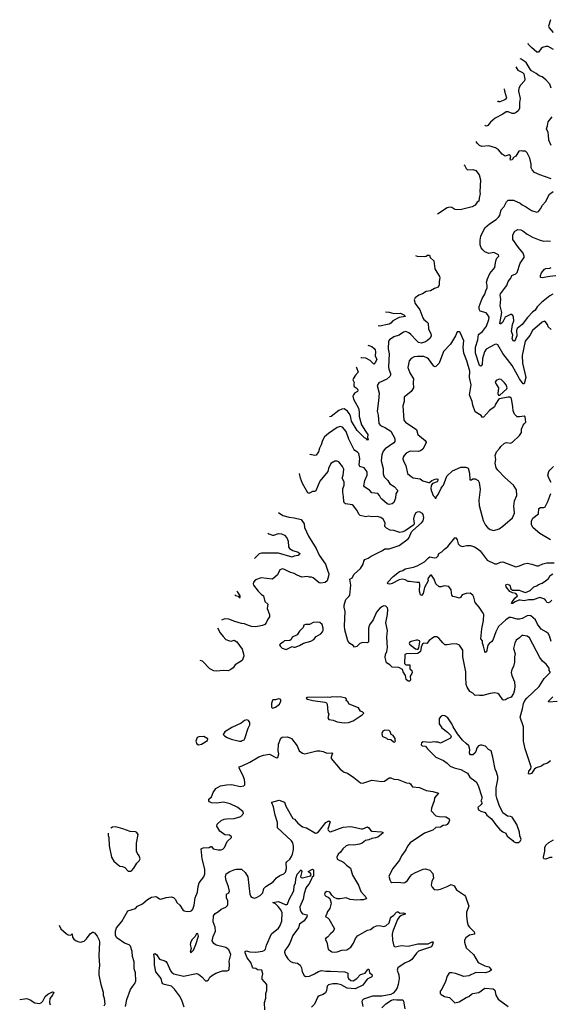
# Model space of a CAD drawing. Extents: x 2220520 to 2384350, y 721165 to 893491.
# Tile 209 of 256: x 2270160 to 2277203, y 850912 to 863983. Entities that reach past the tile are written whole.
import ezdxf

# ---------------------------------------------------------------- set-up
doc = ezdxf.new("R2010")
doc.units = 0

msp = doc.modelspace()

# ---------------------------------------------------------------- linework, layer by layer
at = {"layer": '0CON20XD'}
for points in [[(2277207, 863983), (2277179, 863895), (2277186, 863875), (2277243, 863813)], [(2277245, 863586), (2277174, 863626), (2277145, 863627), (2277101, 863615), (2277080, 863600), (2277045, 863550), (2277025, 863552), (2276952, 863612), (2276914, 863655), (2276909, 863665)], [(2276746, 863357), (2276770, 863315), (2276832, 863282), (2276851, 863265), (2276866, 863195), (2276859, 863171), (2276809, 863115), (2276787, 863073), (2276779, 863035), (2276804, 862935), (2276794, 862885), (2276792, 862805), (2276776, 862774), (2276750, 862750), (2276725, 862737), (2276695, 862739), (2276645, 862759), (2276615, 862758), (2276572, 862728), (2276471, 862675), (2276408, 862622), (2276375, 862579), (2276355, 862570), (2276344, 862574), (2276335, 862585)], [(2277213, 863073), (2277195, 863127), (2277150, 863180), (2277112, 863212), (2277095, 863224), (2277055, 863236), (2277015, 863269), (2276954, 863305), (2276936, 863325), (2276884, 863415), (2276815, 863461), (2276802, 863464)], [(2276591, 863066), (2276593, 863033), (2276621, 862945), (2276615, 862931), (2276601, 862919), (2276535, 862892), (2276515, 862892), (2276506, 862906)], [(2277215, 862315), (2277185, 862385), (2277181, 862449), (2277174, 862485), (2277154, 862535), (2277168, 862575), (2277174, 862625), (2277226, 862695)], [(2277215, 861871), (2277065, 861922), (2276992, 861955), (2276961, 861991), (2276949, 862015), (2276949, 862065), (2276931, 862145), (2276897, 862215), (2276876, 862236), (2276835, 862236), (2276815, 862244), (2276785, 862237), (2276745, 862172), (2276715, 862152), (2276695, 862122), (2276675, 862118), (2276670, 862135), (2276680, 862165), (2276672, 862182), (2276655, 862188), (2276603, 862173), (2276565, 862198), (2276516, 862256), (2276475, 862281), (2276385, 862310), (2276295, 862301), (2276265, 862311), (2276232, 862345), (2276219, 862368)], [(2276054, 862057), (2276062, 862052), (2276085, 862008), (2276102, 861992), (2276175, 861996), (2276215, 861983), (2276258, 861925), (2276277, 861855), (2276267, 861695), (2276270, 861675), (2276257, 861613), (2276256, 861574), (2276231, 861559), (2276205, 861522), (2276165, 861500), (2276005, 861460), (2275935, 861463), (2275895, 861489), (2275864, 861496), (2275835, 861487), (2275706, 861402)], [(2277215, 859872), (2277174, 859904), (2277164, 859935), (2277136, 859976), (2277125, 859979), (2277093, 859967), (2276965, 859855), (2276930, 859790), (2276870, 859715), (2276829, 859525), (2276835, 859425), (2276877, 859235), (2276855, 859150), (2276845, 859148), (2276796, 859215), (2276695, 859391), (2276571, 859551), (2276505, 859666), (2276485, 859674), (2276465, 859671), (2276353, 859607), (2276330, 859575), (2276303, 859487), (2276299, 859405), (2276285, 859386), (2276275, 859383), (2276265, 859393), (2276211, 859555), (2276211, 859635), (2276241, 859735), (2276252, 859805), (2276303, 859845), (2276354, 859915), (2276387, 860005), (2276390, 860035), (2276371, 860071), (2276350, 860090), (2276274, 860115), (2276261, 860141), (2276260, 860175), (2276299, 860281), (2276335, 860339), (2276347, 860385), (2276365, 860425), (2276367, 860457), (2276358, 860495), (2276370, 860545), (2276399, 860615), (2276466, 860695), (2276474, 860755), (2276486, 860795), (2276494, 860816), (2276518, 860845), (2276515, 860860), (2276455, 860893), (2276385, 860880), (2276335, 860900), (2276306, 860926), (2276287, 860955), (2276274, 860995), (2276270, 861055), (2276281, 861109), (2276335, 861220), (2276395, 861274), (2276485, 861331), (2276515, 861360), (2276532, 861385), (2276553, 861457), (2276591, 861505), (2276623, 861567), (2276645, 861586), (2276715, 861586), (2276805, 861546), (2276830, 861525), (2276875, 861504), (2276955, 861452), (2277025, 861429), (2277045, 861437), (2277075, 861473), (2277101, 861519), (2277140, 861565), (2277194, 861665), (2277242, 861702)], [(2276597, 860413), (2276625, 860455), (2276645, 860507), (2276678, 860552), (2276692, 860588), (2276745, 860609), (2276763, 860625), (2276801, 860749), (2276854, 860826), (2276858, 860845), (2276844, 860885), (2276780, 860960), (2276707, 861065), (2276707, 861125), (2276734, 861176), (2276774, 861196), (2276812, 861192), (2276839, 861179), (2276895, 861136), (2276966, 861096), (2277055, 861059), (2277111, 861041), (2277165, 861046), (2277205, 861041)], [(2275414, 860854), (2275434, 860844), (2275535, 860838), (2275556, 860844), (2275575, 860858), (2275598, 860858), (2275610, 860825), (2275655, 860780), (2275670, 860675), (2275734, 860574), (2275738, 860555), (2275726, 860506), (2275728, 860462), (2275715, 860430), (2275667, 860413), (2275615, 860383), (2275555, 860373), (2275505, 860342), (2275457, 860325), (2275410, 860290), (2275397, 860265), (2275411, 860215), (2275472, 860132), (2275511, 860025), (2275525, 860005), (2275565, 859974), (2275580, 859955), (2275587, 859875), (2275619, 859815), (2275621, 859785), (2275608, 859755), (2275575, 859722), (2275546, 859705), (2275495, 859690), (2275455, 859699), (2275425, 859723), (2275354, 859805), (2275325, 859827), (2275285, 859842), (2275255, 859837), (2275195, 859797), (2275125, 859774), (2275068, 859732), (2275054, 859716), (2275053, 859615), (2275066, 859545), (2275055, 859375), (2275059, 859345), (2275083, 859285), (2275084, 859266), (2275071, 859245), (2275035, 859212), (2274928, 859162), (2274903, 859127), (2274931, 859025), (2274924, 858925), (2274903, 858785), (2274916, 858735), (2274925, 858623), (2274947, 858595), (2275015, 858564), (2275085, 858519), (2275139, 858425), (2275139, 858385), (2275126, 858365), (2275012, 858285), (2274985, 858256), (2274966, 858205), (2274958, 858125), (2274986, 858025), (2274986, 857956), (2274999, 857915), (2275046, 857865), (2275073, 857823), (2275129, 857785), (2275179, 857735), (2275153, 857687), (2275148, 857632), (2275124, 857575), (2275106, 857554), (2275065, 857546), (2275038, 857555), (2274965, 857616), (2274952, 857632), (2274938, 857668), (2274915, 857694), (2274835, 857701), (2274806, 857735), (2274735, 857782), (2274726, 857795), (2274743, 857865), (2274771, 857935), (2274771, 857981), (2274731, 858035), (2274675, 858052), (2274669, 858059), (2274665, 858075), (2274674, 858156), (2274660, 858225), (2274645, 858244), (2274610, 858265), (2274595, 858282), (2274527, 858415), (2274495, 858514), (2274445, 858574), (2274415, 858581), (2274375, 858570), (2274259, 858491), (2274208, 858445), (2274178, 858395), (2274161, 858341), (2274138, 858295), (2274126, 858245), (2274095, 858202), (2274075, 858198), (2274015, 858209), (2274010, 858214)], [(2277275, 860581), (2277195, 860574), (2277094, 860554), (2277072, 860562), (2277072, 860585), (2277085, 860623), (2277125, 860669), (2277145, 860679), (2277196, 860684), (2277214, 860695)], [(2277235, 860339), (2277195, 860315), (2277085, 860229), (2277030, 860170), (2277004, 860126), (2276968, 860102), (2276899, 860031), (2276830, 859935), (2276765, 859885), (2276755, 859855), (2276759, 859785), (2276731, 859719), (2276725, 859714), (2276715, 859716), (2276695, 859745), (2276705, 859795), (2276690, 859845), (2276700, 859935), (2276719, 859985), (2276715, 860035), (2276705, 860058), (2276690, 860070), (2276675, 860070), (2276605, 860032), (2276569, 859965), (2276545, 859947), (2276535, 859944), (2276531, 859951), (2276558, 860098), (2276536, 860185), (2276547, 860275), (2276536, 860325), (2276544, 860345), (2276597, 860413)], [(2275016, 860106), (2275065, 860102), (2275125, 860084), (2275213, 860085), (2275258, 860065), (2275280, 860045), (2275195, 860029), (2275114, 859985), (2275086, 859954), (2275065, 859940), (2274935, 859915), (2274917, 859919)], [(2276455, 857204), (2276524, 857226), (2276575, 857261), (2276700, 857370), (2276728, 857432), (2276719, 857525), (2276727, 857595), (2276760, 857665), (2276755, 857740), (2276713, 857805), (2276598, 857905), (2276505, 858002), (2276483, 858035), (2276470, 858095), (2276479, 858145), (2276472, 858198), (2276489, 858245), (2276530, 858290), (2276545, 858317), (2276595, 858360), (2276625, 858369), (2276675, 858363), (2276700, 858375), (2276796, 858464), (2276820, 858505), (2276822, 858545), (2276845, 858600), (2276855, 858620), (2276879, 858641), (2276869, 858709), (2276855, 858718), (2276795, 858710), (2276765, 858713), (2276728, 858748), (2276709, 858789), (2276706, 858845), (2276686, 858956), (2276665, 858972), (2276645, 858972), (2276528, 858952), (2276515, 858942), (2276475, 858880), (2276464, 858845), (2276398, 858795), (2276315, 858707), (2276304, 858704), (2276285, 858727), (2276205, 858777), (2276175, 858865), (2276166, 858915), (2276131, 859005), (2276151, 859135), (2276130, 859235), (2276133, 859315), (2276094, 859455), (2276054, 859555), (2276046, 859635), (2276055, 859720), (2276005, 859830), (2275995, 859838), (2275965, 859840), (2275943, 859785), (2275878, 859675), (2275784, 859576), (2275727, 859425), (2275685, 859379), (2275675, 859374), (2275655, 859384), (2275585, 859480), (2275565, 859496), (2275525, 859514), (2275435, 859514), (2275395, 859506), (2275357, 859485), (2275331, 859455), (2275314, 859365), (2275338, 859295), (2275386, 859215), (2275382, 859165), (2275389, 859095), (2275355, 859046), (2275265, 858972), (2275262, 858915), (2275244, 858855), (2275258, 858665), (2275279, 858639), (2275325, 858609), (2275425, 858542), (2275446, 858475), (2275540, 858395), (2275554, 858375), (2275554, 858365), (2275509, 858281), (2275482, 858258), (2275455, 858250), (2275345, 858253), (2275292, 858228), (2275262, 858198), (2275249, 858175), (2275247, 858155), (2275259, 858115), (2275286, 858065), (2275307, 857957), (2275355, 857918), (2275383, 857903), (2275475, 857886), (2275512, 857862), (2275585, 857840), (2275600, 857840), (2275630, 857865), (2275675, 857884), (2275695, 857889), (2275710, 857885), (2275710, 857865), (2275701, 857849), (2275638, 857825), (2275620, 857800), (2275617, 857755), (2275624, 857724), (2275650, 857665), (2275670, 857645), (2275675, 857630), (2275688, 857632), (2275690, 857645), (2275715, 857680), (2275754, 857765), (2275775, 857793), (2275786, 857805), (2275829, 857925), (2275904, 857996), (2276016, 858044), (2276081, 858041), (2276115, 858028), (2276131, 857965), (2276133, 857873), (2276155, 857873), (2276175, 857887), (2276205, 857887), (2276244, 857864), (2276257, 857837), (2276271, 857745), (2276256, 857605), (2276258, 857535), (2276312, 857335), (2276345, 857272), (2276370, 857240), (2276405, 857213), (2276455, 857204)], [(2274780, 859662), (2274833, 859645), (2274865, 859619), (2274879, 859599), (2274883, 859575), (2274879, 859515), (2274899, 859475), (2274883, 859435), (2274859, 859411), (2274810, 859460), (2274755, 859488), (2274695, 859494), (2274690, 859492)], [(2274627, 859374), (2274629, 859365), (2274654, 859305), (2274617, 859263), (2274588, 859215), (2274584, 859204), (2274598, 859165), (2274597, 859147), (2274594, 859125), (2274600, 859115), (2274640, 859085), (2274650, 859065), (2274642, 859048), (2274605, 859025), (2274591, 859005), (2274584, 858985), (2274591, 858945), (2274656, 858826), (2274666, 858776), (2274667, 858715), (2274698, 858605), (2274749, 858519), (2274783, 858475), (2274776, 858435), (2274786, 858404), (2274775, 858403), (2274765, 858420), (2274735, 858430), (2274641, 858531), (2274565, 858655), (2274552, 858722), (2274535, 858755), (2274509, 858785), (2274465, 858815), (2274435, 858813), (2274395, 858796), (2274294, 858716), (2274274, 858710)], [(2276535, 859000), (2276625, 859082), (2276629, 859095), (2276618, 859135), (2276594, 859164), (2276550, 859205), (2276525, 859209), (2276485, 859192), (2276475, 859180), (2276473, 859165), (2276516, 859096), (2276505, 859020), (2276515, 859000), (2276535, 859000)], [(2277205, 854143), (2277167, 854115), (2277111, 854095), (2277085, 854072), (2277015, 854051), (2276990, 854030), (2276953, 853977), (2276925, 853969), (2276915, 853972), (2276919, 854005), (2276943, 854037), (2276951, 854065), (2276868, 854305), (2276846, 854404), (2276848, 854595), (2276802, 854725), (2276835, 854835), (2276846, 854905), (2276865, 854943), (2276892, 854978), (2277055, 855133), (2277120, 855235), (2277202, 855315), (2277202, 855325), (2277188, 855345), (2277188, 855375), (2277146, 855426), (2277098, 855468), (2277062, 855515), (2276925, 855776), (2276895, 855798), (2276845, 855810), (2276825, 855809), (2276794, 855776), (2276751, 855745), (2276731, 855705), (2276716, 855636), (2276738, 855565), (2276730, 855525), (2276728, 855455), (2276714, 855395), (2276694, 855356), (2276684, 855315), (2276692, 855275), (2276730, 855195), (2276734, 855135), (2276729, 855085), (2276714, 855036), (2276685, 854988), (2276635, 854972), (2276610, 854955), (2276585, 854948), (2276573, 854955), (2276524, 855024), (2276505, 855037), (2276465, 855046), (2276405, 855040), (2276308, 855012), (2276265, 855010), (2276245, 855017), (2276205, 855012), (2276174, 855044), (2276133, 855065), (2276100, 855120), (2276087, 855157), (2276081, 855255), (2276083, 855325), (2276040, 855525), (2276043, 855615), (2275998, 855678), (2275959, 855699), (2275885, 855693), (2275832, 855682), (2275805, 855686), (2275775, 855712), (2275725, 855773), (2275695, 855790), (2275665, 855789), (2275644, 855776), (2275597, 855743), (2275565, 855702), (2275525, 855707), (2275505, 855698), (2275487, 855655), (2275478, 855595), (2275445, 855570), (2275295, 855566), (2275274, 855555), (2275268, 855438), (2275285, 855420), (2275340, 855420), (2275340, 855365), (2275367, 855345), (2275369, 855319), (2275365, 855302), (2275342, 855268), (2275346, 855214), (2275335, 855202), (2275315, 855202), (2275290, 855225), (2275280, 855275), (2275250, 855325), (2275242, 855355), (2275193, 855383), (2275105, 855388), (2275075, 855418), (2275030, 855445), (2275010, 855515), (2275014, 855556), (2275034, 855596), (2275042, 855648), (2275033, 855785), (2275043, 855873), (2275020, 855975), (2275042, 856085), (2275046, 856155), (2275044, 856175), (2275018, 856198), (2274995, 856204), (2274974, 856195), (2274939, 856171), (2274895, 856118), (2274854, 856015), (2274805, 855948), (2274790, 855905), (2274788, 855722), (2274775, 855709), (2274716, 855716), (2274676, 855704), (2274635, 855662), (2274605, 855652), (2274585, 855677), (2274541, 855701), (2274515, 855738), (2274474, 855885), (2274470, 855935), (2274482, 856125), (2274468, 856185), (2274468, 856212), (2274491, 856285), (2274530, 856325), (2274541, 856345), (2274554, 856475), (2274544, 856556), (2274575, 856572), (2274598, 856622), (2274684, 856696), (2274718, 856755), (2274726, 856795), (2274741, 856819), (2274785, 856834), (2274827, 856863), (2274975, 856937), (2275005, 856960), (2275065, 856960), (2275131, 856981), (2275196, 857004), (2275318, 857092), (2275331, 857109), (2275362, 857185), (2275377, 857203), (2275495, 857303), (2275515, 857332), (2275523, 857375), (2275517, 857415), (2275506, 857426), (2275465, 857451), (2275434, 857446), (2275418, 857435), (2275397, 857395), (2275388, 857355), (2275398, 857295), (2275390, 857275), (2275275, 857198), (2275246, 857184), (2275205, 857176), (2275125, 857201), (2275077, 857207), (2275028, 857235), (2275007, 857257), (2275012, 857305), (2274985, 857352), (2274955, 857374), (2274905, 857386), (2274835, 857382), (2274795, 857391), (2274755, 857382), (2274679, 857399), (2274664, 857414), (2274635, 857471), (2274591, 857531), (2274575, 857544), (2274545, 857549), (2274485, 857556), (2274471, 857565), (2274461, 857585), (2274460, 857655), (2274447, 857705), (2274450, 857755), (2274468, 857802), (2274469, 857825), (2274466, 857846), (2274439, 857895), (2274452, 857935), (2274463, 858015), (2274445, 858050), (2274395, 858112), (2274373, 858123), (2274345, 858123), (2274289, 858091), (2274261, 858025), (2274252, 857985), (2274146, 857855), (2274092, 857728), (2274075, 857721), (2274045, 857720), (2274005, 857698), (2273995, 857698), (2273985, 857703), (2273915, 857826), (2273888, 857895), (2273874, 857959)], [(2277215, 857837), (2277182, 857895), (2277170, 857935), (2277183, 857985), (2277196, 858004), (2277245, 858050)], [(2277205, 857076), (2277065, 857163), (2276975, 857238), (2276955, 857275), (2276952, 857325), (2276973, 857367), (2277046, 857425), (2277052, 857495), (2277075, 857508), (2277115, 857507), (2277134, 857516), (2277170, 857585), (2277208, 857695)], [(2273597, 857439), (2273651, 857401), (2273735, 857377), (2273805, 857370), (2273895, 857349), (2273935, 857291), (2273940, 857240), (2273995, 857125), (2274095, 856965), (2274136, 856876), (2274218, 856755), (2274246, 856675), (2274262, 856625), (2274260, 856595), (2274240, 856535), (2274215, 856510), (2274155, 856501), (2274136, 856506), (2274055, 856575), (2274035, 856584), (2274005, 856584), (2273975, 856593), (2273905, 856584), (2273845, 856607), (2273805, 856633), (2273745, 856650), (2273675, 856686), (2273648, 856692), (2273615, 856680), (2273583, 856615), (2273515, 856554), (2273365, 856572), (2273291, 856549), (2273263, 856515), (2273259, 856495), (2273264, 856475), (2273325, 856395), (2273365, 856356), (2273395, 856336), (2273415, 856260), (2273452, 856225), (2273444, 856165), (2273478, 856088), (2273478, 856055), (2273455, 856025), (2273432, 855975), (2273414, 855955), (2273385, 855940), (2273295, 855923), (2273235, 855929), (2273195, 855940), (2273145, 855964), (2273105, 855969), (2273016, 855994), (2272935, 856024), (2272885, 856030), (2272838, 856011)], [(2273452, 857166), (2273465, 857157), (2273515, 857139), (2273535, 857139), (2273595, 857163), (2273635, 857156), (2273675, 857142), (2273708, 857105), (2273722, 857062), (2273727, 856987), (2273740, 856965), (2273785, 856936), (2273857, 856915), (2273880, 856895), (2273876, 856885), (2273855, 856870), (2273805, 856861), (2273775, 856846), (2273595, 856901), (2273368, 856902), (2273338, 856892), (2273280, 856835), (2273275, 856832)], [(2275585, 856576), (2275578, 856555), (2275580, 856535), (2275532, 856445), (2275516, 856365), (2275495, 856338), (2275480, 856350), (2275465, 856395), (2275470, 856485), (2275465, 856512), (2275430, 856510), (2275335, 856527), (2275315, 856523), (2275275, 856548), (2275235, 856556), (2275195, 856548), (2275105, 856498), (2275075, 856489), (2275050, 856495), (2275043, 856505), (2275046, 856515), (2275117, 856593), (2275202, 856658), (2275245, 856672), (2275275, 856694), (2275388, 856715), (2275435, 856733), (2275535, 856786), (2275585, 856841), (2275605, 856853), (2275665, 856839), (2275693, 856845), (2275714, 856866), (2275725, 856896), (2275763, 856917), (2275778, 856932), (2275798, 856955), (2275845, 856989), (2275934, 857106), (2275945, 857107), (2275965, 857078), (2275981, 857025), (2276002, 857002), (2276035, 856990), (2276095, 857002), (2276145, 857002), (2276195, 856986), (2276245, 856956), (2276272, 856932), (2276365, 856808), (2276465, 856758), (2276492, 856758), (2276540, 856780), (2276575, 856784), (2276745, 856721), (2276795, 856731), (2276855, 856759), (2276895, 856768), (2276957, 856757), (2277025, 856732), (2277045, 856735), (2277105, 856761), (2277155, 856771), (2277255, 856772)], [(2277215, 855727), (2277193, 855805), (2277176, 855835), (2277154, 855854), (2277082, 855892), (2277035, 855958), (2277008, 856018), (2276945, 856069), (2276925, 856074), (2276895, 856070), (2276828, 856032), (2276795, 856025), (2276765, 856027), (2276685, 856048), (2276655, 856046), (2276612, 856018), (2276515, 855928), (2276479, 855855), (2276438, 855745), (2276424, 855726), (2276395, 855706), (2276375, 855680), (2276355, 855589), (2276344, 855584), (2276332, 855595), (2276317, 855667), (2276302, 855705), (2276301, 855735), (2276281, 855765), (2276295, 855895), (2276316, 856005), (2276320, 856085), (2276312, 856105), (2276257, 856185), (2276207, 856245), (2276190, 856315), (2276173, 856345), (2276138, 856368), (2276085, 856366), (2276035, 856347), (2276009, 856311), (2275995, 856302), (2275955, 856317), (2275910, 856325), (2275894, 856344), (2275886, 856416), (2275855, 856457), (2275795, 856468), (2275755, 856453), (2275730, 856455), (2275685, 856492), (2275660, 856555), (2275625, 856608), (2275615, 856608), (2275585, 856576)], [(2277225, 856278), (2277195, 856252), (2277173, 856243), (2277157, 856247), (2277144, 856274), (2277129, 856289), (2277065, 856314), (2276975, 856281), (2276915, 856282), (2276855, 856266), (2276805, 856277), (2276785, 856275), (2276735, 856255), (2276702, 856232), (2276690, 856235), (2276692, 856245), (2276731, 856305), (2276766, 856334), (2276764, 856345), (2276745, 856365), (2276702, 856375), (2276664, 856394), (2276616, 856456), (2276611, 856479), (2276635, 856490), (2276665, 856478), (2276679, 856429), (2276700, 856410), (2276789, 856409), (2276835, 856393), (2276875, 856381), (2276934, 856405), (2276986, 856454), (2277025, 856467), (2277047, 856485), (2277096, 856504), (2277141, 856535), (2277178, 856565), (2277200, 856605), (2277235, 856628)], [(2273017, 856348), (2273025, 856341), (2273058, 856328), (2273075, 856311), (2273087, 856313), (2273086, 856335), (2273055, 856382), (2273042, 856395)], [(2272784, 855909), (2272821, 855845), (2272860, 855795), (2272897, 855757), (2272945, 855736), (2272969, 855731), (2273005, 855744), (2273043, 855725), (2273112, 855625), (2273132, 855565), (2273133, 855535), (2273114, 855475), (2273021, 855419), (2272992, 855378), (2272962, 855355), (2272925, 855340), (2272865, 855344), (2272766, 855334), (2272735, 855337), (2272685, 855367), (2272586, 855466), (2272554, 855478)], [(2273695, 855622), (2273775, 855660), (2273801, 855651), (2273815, 855652), (2273875, 855677), (2273925, 855708), (2274026, 855734), (2274063, 855755), (2274097, 855795), (2274155, 855828), (2274181, 855855), (2274189, 855875), (2274189, 855905), (2274173, 855955), (2274145, 855979), (2274115, 855984), (2274055, 855980), (2274006, 855954), (2273955, 855956), (2273932, 855945), (2273921, 855915), (2273873, 855865), (2273844, 855816), (2273778, 855785), (2273762, 855755), (2273745, 855740), (2273675, 855738), (2273655, 855718), (2273621, 855699), (2273610, 855685), (2273621, 855661), (2273645, 855640), (2273695, 855622)], [(2275445, 855620), (2275457, 855643), (2275473, 855725), (2275468, 855735), (2275445, 855746), (2275425, 855748), (2275355, 855729), (2275334, 855715), (2275330, 855705), (2275335, 855693), (2275415, 855632), (2275445, 855620)], [(2274465, 854649), (2274525, 854654), (2274585, 854674), (2274706, 854754), (2274728, 854775), (2274715, 854790), (2274685, 854802), (2274655, 854848), (2274533, 854895), (2274515, 854928), (2274492, 854945), (2274498, 854965), (2274490, 854975), (2274414, 854994), (2274375, 854989), (2274306, 854994), (2274275, 854986), (2274245, 854991), (2273975, 854986), (2273962, 854978), (2273980, 854965), (2274052, 854945), (2274210, 854925), (2274232, 854915), (2274243, 854895), (2274250, 854795), (2274262, 854765), (2274248, 854715), (2274265, 854693), (2274322, 854682), (2274372, 854662), (2274465, 854649)], [(2277295, 854932), (2277184, 854924), (2277180, 854935), (2277235, 854995)], [(2273515, 854842), (2273555, 854858), (2273608, 854895), (2273627, 854935), (2273626, 854956), (2273612, 854965), (2273595, 854967), (2273555, 854956), (2273522, 854955), (2273510, 854935), (2273504, 854904), (2273502, 854855), (2273515, 854842)], [(2276742, 853062), (2276785, 853062), (2276808, 853082), (2276817, 853105), (2276799, 853149), (2276792, 853195), (2276759, 853299), (2276696, 853396), (2276675, 853406), (2276635, 853411), (2276575, 853456), (2276526, 853555), (2276495, 853650), (2276485, 853685), (2276483, 853735), (2276486, 853785), (2276508, 853895), (2276508, 853935), (2276491, 853995), (2276469, 854035), (2276440, 854195), (2276417, 854275), (2276384, 854294), (2276345, 854337), (2276295, 854352), (2276275, 854352), (2276252, 854345), (2276225, 854310), (2276218, 854275), (2276203, 854247), (2276175, 854222), (2276145, 854222), (2276130, 854245), (2276133, 854293), (2276123, 854345), (2276086, 854376), (2276037, 854417), (2275972, 854502), (2275914, 854594), (2275896, 854635), (2275844, 854714), (2275805, 854740), (2275775, 854747), (2275754, 854736), (2275729, 854705), (2275730, 854635), (2275762, 854582), (2275838, 854525), (2275878, 854485), (2275888, 854465), (2275878, 854445), (2275745, 854380), (2275715, 854391), (2275685, 854391), (2275665, 854398), (2275605, 854386), (2275515, 854398), (2275492, 854385), (2275490, 854355), (2275503, 854343), (2275545, 854340), (2275572, 854302), (2275684, 854194), (2275787, 854147), (2275834, 854114), (2275875, 854074), (2275925, 854051), (2276015, 854027), (2276085, 853988), (2276105, 853982), (2276135, 853928), (2276202, 853878), (2276217, 853865), (2276246, 853816), (2276292, 853665), (2276292, 853638), (2276282, 853615), (2276290, 853605), (2276292, 853578), (2276286, 853564), (2276242, 853525), (2276252, 853495), (2276280, 853475), (2276339, 853459), (2276362, 853422), (2276424, 853374), (2276478, 853295), (2276533, 853233), (2276575, 853200), (2276613, 853183), (2276632, 853145), (2276705, 853088), (2276715, 853072), (2276742, 853062)], [(2273076, 854406), (2273105, 854407), (2273115, 854412), (2273138, 854425), (2273148, 854442), (2273194, 854576), (2273216, 854624), (2273213, 854655), (2273195, 854680), (2273175, 854687), (2273142, 854678), (2273098, 854642), (2272975, 854586), (2272885, 854528), (2272862, 854495), (2272880, 854475), (2272914, 854454), (2272965, 854434), (2273076, 854406)], [(2271564, 850885), (2271583, 850977), (2271633, 851107), (2271661, 851155), (2271690, 851190), (2271702, 851225), (2271698, 851332), (2271679, 851385), (2271680, 851475), (2271656, 851546), (2271651, 851615), (2271631, 851685), (2271613, 851703), (2271550, 851725), (2271449, 851795), (2271431, 851825), (2271430, 851885), (2271445, 851926), (2271517, 852013), (2271595, 852154), (2271695, 852183), (2271725, 852215), (2271792, 852248), (2271857, 852305), (2271908, 852335), (2271965, 852342), (2271985, 852335), (2272015, 852313), (2272035, 852309), (2272105, 852332), (2272175, 852340), (2272201, 852331), (2272228, 852305), (2272248, 852265), (2272285, 852228), (2272327, 852165), (2272343, 852153), (2272382, 852142), (2272425, 852149), (2272445, 852159), (2272457, 852175), (2272476, 852226), (2272490, 852325), (2272519, 852401), (2272529, 852475), (2272544, 852526), (2272605, 852603), (2272616, 852645), (2272619, 852705), (2272581, 852845), (2272571, 852975), (2272595, 852991), (2272677, 852993), (2272695, 853008), (2272705, 853008), (2272728, 852978), (2272795, 852964), (2272835, 852963), (2272855, 852971), (2272878, 852995), (2272915, 853074), (2272972, 853125), (2272973, 853135), (2272945, 853158), (2272885, 853164), (2272815, 853209), (2272776, 853275), (2272783, 853305), (2272835, 853351), (2272872, 853368), (2272905, 853376), (2273005, 853380), (2273095, 853404), (2273129, 853445), (2273128, 853465), (2273055, 853523), (2272955, 853573), (2272865, 853594), (2272775, 853581), (2272705, 853586), (2272679, 853599), (2272670, 853615), (2272671, 853635), (2272706, 853665), (2272729, 853725), (2272762, 853775), (2272825, 853811), (2272904, 853826), (2272975, 853831), (2273086, 853804), (2273136, 853814), (2273148, 853825), (2273150, 853855), (2273144, 853895), (2273120, 853955), (2273071, 854045), (2273072, 854065), (2273114, 854076), (2273213, 854125), (2273335, 854198), (2273395, 854218), (2273475, 854231), (2273570, 854185), (2273585, 854188), (2273600, 854235), (2273592, 854275), (2273596, 854364), (2273627, 854443), (2273645, 854458), (2273715, 854461), (2273769, 854439), (2273843, 854345), (2273871, 854275), (2273915, 854244), (2273945, 854238), (2274105, 854276), (2274145, 854278), (2274190, 854270), (2274235, 854248), (2274305, 854250), (2274313, 854245), (2274294, 854195), (2274294, 854174), (2274415, 854033), (2274465, 853994), (2274509, 853979), (2274596, 853925), (2274685, 853851), (2274715, 853849), (2274835, 853888), (2274965, 853868), (2275004, 853876), (2275065, 853918), (2275085, 853920), (2275125, 853901), (2275185, 853898), (2275295, 853854), (2275335, 853846), (2275348, 853838), (2275359, 853815), (2275375, 853801), (2275465, 853791), (2275555, 853749), (2275645, 853737), (2275718, 853715), (2275666, 853654), (2275660, 853615), (2275624, 853515), (2275620, 853480), (2275685, 853414), (2275726, 853404), (2275815, 853399), (2275862, 853375), (2275866, 853355), (2275855, 853328), (2275835, 853301), (2275815, 853291), (2275783, 853287), (2275745, 853262), (2275685, 853260), (2275642, 853225), (2275533, 853185), (2275342, 853055), (2275307, 853013), (2275286, 852964), (2275227, 852885), (2275200, 852825), (2275112, 852715), (2275059, 852615), (2275073, 852563), (2275085, 852540), (2275098, 852528), (2275185, 852534), (2275255, 852523), (2275272, 852528), (2275309, 852555), (2275341, 852609), (2275365, 852635), (2275415, 852663), (2275515, 852706), (2275545, 852711), (2275604, 852694), (2275645, 852647), (2275651, 852585), (2275631, 852545), (2275621, 852495), (2275634, 852465), (2275662, 852435), (2275702, 852432), (2275745, 852441), (2275836, 852474), (2275885, 852502), (2275926, 852486), (2275960, 852430), (2276062, 852362), (2276079, 852345), (2276120, 852215), (2276092, 852135), (2276090, 852085), (2276101, 852005), (2276115, 851958), (2276130, 851935), (2276193, 851875), (2276199, 851855), (2276195, 851844), (2276132, 851828), (2276084, 851795), (2276066, 851765), (2276062, 851735), (2276085, 851662), (2276184, 851575), (2276247, 851465), (2276334, 851424), (2276385, 851408), (2276416, 851376), (2276416, 851364), (2276395, 851347), (2276345, 851330), (2276215, 851333), (2276120, 851290), (2276055, 851280), (2275945, 851321), (2275895, 851331), (2275870, 851330), (2275858, 851322), (2275834, 851285), (2275811, 851215), (2275762, 851115), (2275740, 851085), (2275740, 851055), (2275755, 851040), (2275800, 851015), (2275865, 851002), (2275935, 850933), (2275995, 850944), (2276085, 851001), (2276120, 851015), (2276155, 851048), (2276174, 851054), (2276255, 851070), (2276335, 851126), (2276445, 851117), (2276468, 851098), (2276482, 851035), (2276512, 850982), (2276645, 850884)], [(2272535, 854356), (2272575, 854364), (2272655, 854412), (2272658, 854435), (2272605, 854468), (2272536, 854464), (2272517, 854453), (2272499, 854405), (2272512, 854372), (2272535, 854356)], [(2275135, 854392), (2275150, 854405), (2275142, 854415), (2275142, 854442), (2275119, 854479), (2275092, 854495), (2275078, 854535), (2275066, 854546), (2275005, 854552), (2274981, 854539), (2274968, 854505), (2274972, 854475), (2274980, 854465), (2275030, 854445), (2275043, 854433), (2275085, 854428), (2275120, 854395), (2275135, 854392)], [(2272341, 850875), (2272310, 850965), (2272282, 851025), (2272216, 851115), (2272175, 851152), (2272083, 851173), (2272059, 851185), (2272051, 851195), (2272038, 851255), (2271969, 851345), (2271948, 851435), (2271950, 851515), (2271942, 851578), (2271955, 851588), (2271975, 851571), (2272015, 851513), (2272085, 851490), (2272099, 851479), (2272116, 851456), (2272162, 851355), (2272178, 851335), (2272205, 851316), (2272335, 851284), (2272505, 851323), (2272535, 851312), (2272577, 851277), (2272625, 851223), (2272645, 851222), (2272665, 851238), (2272685, 851272), (2272705, 851292), (2272765, 851327), (2272852, 851358), (2272915, 851357), (2272935, 851367), (2272942, 851378), (2272946, 851434), (2272940, 851485), (2272962, 851575), (2272934, 851635), (2272916, 851655), (2272895, 851665), (2272766, 851696), (2272735, 851721), (2272716, 851756), (2272726, 851814), (2272761, 851885), (2272753, 851935), (2272729, 852005), (2272734, 852085), (2272755, 852117), (2272797, 852143), (2272835, 852177), (2272895, 852203), (2272918, 852222), (2272923, 852235), (2272921, 852285), (2272905, 852325), (2272903, 852357), (2272907, 852373), (2272935, 852391), (2272946, 852414), (2272933, 852473), (2272901, 852555), (2272893, 852605), (2272900, 852645), (2272948, 852675), (2273015, 852701), (2273035, 852707), (2273105, 852704), (2273152, 852662), (2273189, 852605), (2273214, 852375), (2273228, 852345), (2273248, 852328), (2273275, 852323), (2273305, 852329), (2273354, 852356), (2273387, 852393), (2273402, 852448), (2273425, 852476), (2273525, 852537), (2273568, 852592), (2273615, 852623), (2273665, 852644), (2273689, 852665), (2273700, 852715), (2273695, 852788), (2273706, 852805), (2273745, 852838), (2273770, 852875), (2273783, 852907), (2273795, 852965), (2273795, 853012), (2273786, 853055), (2273770, 853080), (2273582, 853255), (2273584, 853325), (2273549, 853425), (2273528, 853535), (2273506, 853585), (2273508, 853595), (2273605, 853621), (2273676, 853595), (2273692, 853542), (2273785, 853380), (2273808, 853368), (2273854, 853315), (2273915, 853268), (2273965, 853256), (2274085, 853184), (2274105, 853188), (2274125, 853201), (2274222, 853325), (2274265, 853348), (2274280, 853335), (2274251, 853235), (2274255, 853222), (2274272, 853205), (2274285, 853201), (2274455, 853264), (2274555, 853272), (2274695, 853242), (2274715, 853243), (2274775, 853266), (2274794, 853255), (2274815, 853222), (2274835, 853209), (2274962, 853202), (2274982, 853195), (2274979, 853185), (2274915, 853133), (2274885, 853120), (2274835, 853112), (2274795, 853096), (2274748, 853085), (2274705, 853051), (2274671, 853039), (2274595, 853023), (2274535, 853029), (2274495, 853014), (2274448, 852975), (2274418, 852932), (2274387, 852905), (2274369, 852865), (2274374, 852845), (2274384, 852834), (2274450, 852805), (2274463, 852793), (2274497, 852757), (2274551, 852721), (2274578, 852625), (2274655, 852492), (2274689, 852409), (2274762, 852325), (2274755, 852310), (2274723, 852297), (2274685, 852301), (2274635, 852296), (2274545, 852304), (2274494, 852324), (2274415, 852312), (2274374, 852314), (2274335, 852330), (2274301, 852361), (2274275, 852401), (2274235, 852410), (2274215, 852398), (2274207, 852375), (2274212, 852362), (2274225, 852347), (2274256, 852336), (2274278, 852318), (2274296, 852256), (2274275, 852183), (2274244, 852145), (2274234, 852105), (2274220, 852085), (2274222, 852072), (2274255, 852056), (2274264, 852045), (2274337, 851915), (2274317, 851875), (2274285, 851846), (2274245, 851803), (2274225, 851792), (2274213, 851775), (2274239, 851735), (2274253, 851645), (2274305, 851609), (2274345, 851603), (2274375, 851607), (2274435, 851630), (2274502, 851635), (2274555, 851670), (2274590, 851725), (2274616, 851785), (2274645, 851819), (2274775, 851896), (2274815, 851907), (2274855, 851936), (2274895, 851954), (2274935, 851959), (2274995, 851944), (2275018, 851952), (2275063, 851995), (2275082, 852055), (2275095, 852073), (2275128, 852095), (2275160, 852135), (2275175, 852140), (2275185, 852140), (2275205, 852120), (2275255, 852128), (2275280, 852115), (2275265, 852102), (2275225, 852090), (2275195, 852068), (2275175, 852038), (2275113, 851885), (2275105, 851845), (2275110, 851765), (2275124, 851685), (2275143, 851673), (2275225, 851692), (2275315, 851686), (2275445, 851715), (2275583, 851717), (2275635, 851741), (2275645, 851742), (2275649, 851735), (2275641, 851705), (2275624, 851675), (2275453, 851617), (2275427, 851593), (2275363, 851507), (2275334, 851486), (2275275, 851461), (2275180, 851395), (2275171, 851365), (2275194, 851304), (2275197, 851255), (2275185, 851175), (2275170, 851130), (2275149, 851095), (2275119, 851061), (2275085, 851041), (2274965, 851022), (2274845, 851019), (2274725, 850980), (2274709, 850965), (2274702, 850948), (2274713, 850885)], [(2271334, 853185), (2271333, 853155), (2271343, 853125), (2271347, 853017), (2271377, 852865), (2271411, 852811), (2271465, 852762), (2271488, 852748), (2271525, 852742), (2271555, 852728), (2271598, 852678), (2271635, 852678), (2271645, 852682), (2271675, 852718), (2271717, 852785), (2271747, 852815), (2271757, 852845), (2271747, 852885), (2271722, 852912), (2271710, 852945), (2271710, 853050), (2271732, 853165), (2271713, 853193), (2271695, 853200), (2271625, 853206), (2271530, 853240), (2271435, 853267), (2271390, 853265), (2271370, 853251)], [(2277227, 852863), (2277195, 852860), (2277145, 852839), (2277122, 852845), (2277114, 852854), (2277114, 852865), (2277129, 852945), (2277130, 852995), (2277144, 853025), (2277185, 853060), (2277245, 853095)], [(2273827, 852573), (2273828, 852595), (2273845, 852638), (2273895, 852698), (2273906, 852676), (2273889, 852605), (2273895, 852594), (2273915, 852591), (2274021, 852619), (2274029, 852631), (2274026, 852645), (2273991, 852675), (2274045, 852706), (2274060, 852695), (2274058, 852635), (2274062, 852625), (2274060, 852615), (2274041, 852599), (2274031, 852565), (2274000, 852505), (2273970, 852475), (2273959, 852455), (2273935, 852383), (2273921, 852309), (2273880, 852205), (2273882, 852165), (2273895, 852134), (2273915, 852114), (2273975, 852098), (2273973, 852075), (2273935, 852018), (2273872, 851975), (2273859, 851925), (2273785, 851827), (2273744, 851725), (2273720, 851680), (2273680, 851625), (2273676, 851605), (2273689, 851565), (2273719, 851515), (2273755, 851482), (2273785, 851465), (2273849, 851459), (2273885, 851432), (2273902, 851395), (2273910, 851345), (2273937, 851295), (2273955, 851281), (2274005, 851286), (2274075, 851315), (2274125, 851348), (2274165, 851362), (2274225, 851352), (2274285, 851354), (2274475, 851342), (2274514, 851324), (2274514, 851275), (2274523, 851255), (2274555, 851230), (2274585, 851225), (2274637, 851253), (2274685, 851306), (2274745, 851324), (2274775, 851368), (2274785, 851377), (2274795, 851377), (2274802, 851335), (2274840, 851305), (2274833, 851275), (2274800, 851260), (2274774, 851246), (2274716, 851165), (2274615, 851119), (2274505, 851126), (2274425, 851170), (2274375, 851183), (2274315, 851184), (2274260, 851170), (2274241, 851155), (2274231, 851095), (2274217, 851063), (2274188, 851042), (2274137, 851025), (2274117, 851013), (2274071, 850915), (2274034, 850875)], [(2273415, 850840), (2273409, 850935), (2273425, 850995), (2273429, 851055), (2273439, 851095), (2273439, 851175), (2273379, 851245), (2273378, 851275), (2273388, 851315), (2273373, 851363), (2273315, 851368), (2273295, 851386), (2273261, 851391), (2273250, 851405), (2273226, 851466), (2273181, 851531), (2273152, 851595), (2273155, 851612), (2273165, 851620), (2273215, 851608), (2273294, 851604), (2273383, 851617), (2273405, 851626), (2273421, 851645), (2273434, 851696), (2273504, 851846), (2273595, 851924), (2273615, 851949), (2273641, 852015), (2273645, 852125), (2273626, 852165), (2273592, 852212), (2273555, 852244), (2273518, 852265), (2273596, 852276), (2273685, 852239), (2273705, 852235), (2273715, 852240), (2273736, 852305), (2273800, 852420), (2273803, 852483), (2273823, 852525), (2273827, 852573)], [(2270684, 851962), (2270707, 851915), (2270775, 851851), (2270802, 851835), (2270838, 851832), (2270858, 851848), (2270860, 851805), (2270880, 851775), (2270908, 851755), (2270945, 851740), (2270965, 851739), (2271015, 851752), (2271045, 851779), (2271094, 851846), (2271125, 851870), (2271135, 851871), (2271155, 851862), (2271189, 851815), (2271214, 851765), (2271221, 851735), (2271210, 851555), (2271220, 851425), (2271210, 851355), (2271211, 851305), (2271236, 851175), (2271267, 851075), (2271268, 851035), (2271281, 850995), (2271290, 850915), (2271275, 850888)], [(2272435, 851600), (2272465, 851629), (2272496, 851704), (2272533, 851815), (2272525, 851851), (2272505, 851849), (2272483, 851807), (2272445, 851766), (2272425, 851727), (2272423, 851705), (2272436, 851655), (2272424, 851605), (2272435, 851600)], [(2270160, 850978), (2270253, 850987), (2270301, 850971), (2270362, 850932), (2270425, 850922), (2270445, 850931), (2270468, 850952), (2270499, 851015), (2270535, 851045), (2270595, 851076), (2270614, 851074), (2270597, 851035), (2270560, 850990), (2270557, 850935), (2270566, 850905)], [(2274967, 850863), (2275022, 850918), (2275095, 850967), (2275125, 850977), (2275165, 850971), (2275245, 850973), (2275254, 850954), (2275274, 850854)]]:
    msp.add_lwpolyline(points, dxfattribs=at)

doc.saveas('drawing.dxf')
